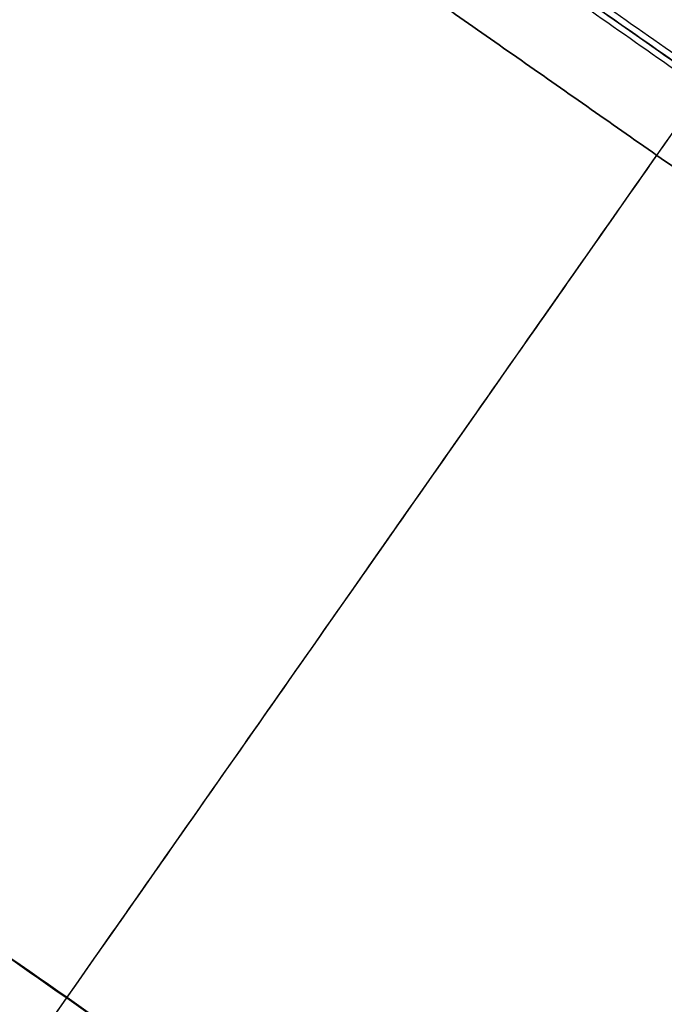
# Model space of a CAD drawing. Header units: millimetres. Extents: x -1437 to 1444, y -1373 to 1332.
# Tile 156 of 256: x -988 to -867, y -176 to 9. Entities that reach past the tile are written whole.
import ezdxf

# ---------------------------------------------------------------- set-up
doc = ezdxf.new("R2010")
doc.units = ezdxf.units.MM
doc.layers.add('Default', color=7, linetype='Continuous', true_color=0x000000)

msp = doc.modelspace()

# ---------------------------------------------------------------- linework, layer by layer
at = {"layer": 'Default'}
for q in [(-612.95, -175.03, -191.39), (-367.2, -347.1, -191.39)]:
    msp.add_line((-1350.18, 341.19, -191.39), q, dxfattribs=at)
for points in [[(-875.54, 536.39, -333.61), (-1123.4, 182.4, -333.61), (-1371.27, -171.59, -333.61)], [(-876.25, 535.02, -333.09), (-1123.24, 182.28, -333.09), (-1370.23, -170.45, -333.09)], [(-285.79, -147.73, -209.05), (-738.23, 169.08, -209.05), (-1190.68, 485.89, -209.05)], [(-287.26, -146.88, -209.57), (-738.32, 168.95, -209.57), (-1189.38, 484.79, -209.57)], [(-1146.26, -413.65, -394.51), (-858.69, -2.96, -394.51), (-571.13, 407.73, -394.51)], [(-1145.5, -412.55, -393.96), (-858.69, -2.96, -393.96), (-571.89, 406.64, -393.96)], [(-860.21, -0.45, -20.59), (-994.36, 93.49, -83.46), (-1128.52, 187.43, -146.33)], [(-861.57, -2.39, -20.59), (-995.72, 91.55, -83.46), (-1129.88, 185.48, -146.33)], [(-1129.58, 186.72, -145.11), (-995.43, 92.79, -82.24), (-861.27, -1.15, -19.37)], [(-860.5, -1.69, -21.81), (-994.66, 92.25, -84.68), (-1128.82, 186.19, -147.54)], [(-1431.6, 141.82, -209.05), (-979.15, -174.99, -209.05), (-526.71, -491.8, -209.05)], [(-1430.12, 140.97, -209.57), (-979.07, -174.87, -209.57), (-528.01, -490.7, -209.57)], [(-954.85, 84.28, -173.19), (-849.34, 10.4, -173.19), (-743.83, -63.48, -173.19)], [(-743.83, -63.48, -173.74), (-849.34, 10.4, -173.74), (-954.85, 84.28, -173.74)], [(-954.85, 84.28, -173.47), (-849.34, 10.4, -173.47), (-743.83, -63.48, -173.47)], [(-973.56, 57.57, -173.74), (-868.04, -16.31, -173.74), (-762.53, -90.19, -173.74)], [(-762.53, -90.19, -173.19), (-868.04, -16.31, -173.19), (-973.56, 57.57, -173.19)], [(-973.56, 57.57, -173.47), (-868.04, -16.31, -173.47), (-762.53, -90.19, -173.47)], [(-868.04, -16.31, -173.19), (-868.04, -16.31, -173.47), (-868.04, -16.31, -173.74)], [(-1412.74, -77.18, -294.41), (-1075.85, -313.08, -294.41), (-738.96, -548.97, -294.41)], [(-1410.79, -78.22, -294.88), (-1075.69, -312.87, -294.88), (-740.59, -547.51, -294.88)]]:
    msp.add_open_spline(points, degree=2, dxfattribs=at)
for points, knots in [([(-1350.18, 341.19, -172.97), (-1326.99, 324.95, -195.67), (-1256.13, 275.33, -258.15), (-1093.12, 161.19, -361.37), (-948.48, 59.91, -394.51), (-858.69, -2.96, -394.51)], [2.41548, 2.41548, 2.41548, 2.41548, 70.396144, 198.636056, 404.995527, 404.995527, 404.995527, 404.995527]), ([(-1348.89, 340.28, -173.53), (-1326.01, 324.26, -195.85), (-1255.5, 274.89, -257.93), (-1092.96, 161.08, -360.83), (-948.42, 59.87, -393.96), (-858.69, -2.96, -393.96)], [2.408267, 2.408267, 2.408267, 2.408267, 69.367076, 197.537893, 403.786179, 403.786179, 403.786179, 403.786179]), ([(-1146.26, -413.65, -394.51), (-1124.62, -382.74, -357.86), (-1072.89, -308.86, -283.47), (-978.03, -173.39, -198.21), (-905.19, -69.36, -174.93), (-868.04, -16.31, -173.19)], [2.249859, 2.249859, 2.249859, 2.249859, 106.752723, 231.864999, 365.958826, 365.958826, 365.958826, 365.958826]), ([(-1145.5, -412.55, -393.96), (-1124.03, -381.89, -357.7), (-1072.5, -308.3, -283.73), (-977.94, -173.26, -198.74), (-905.16, -69.32, -175.48), (-868.04, -16.31, -173.74)], [2.242983, 2.242983, 2.242983, 2.242983, 105.761789, 230.799194, 364.804297, 364.804297, 364.804297, 364.804297])]:
    msp.add_open_spline(points, degree=3, knots=knots, dxfattribs=at)

doc.saveas('drawing.dxf')
